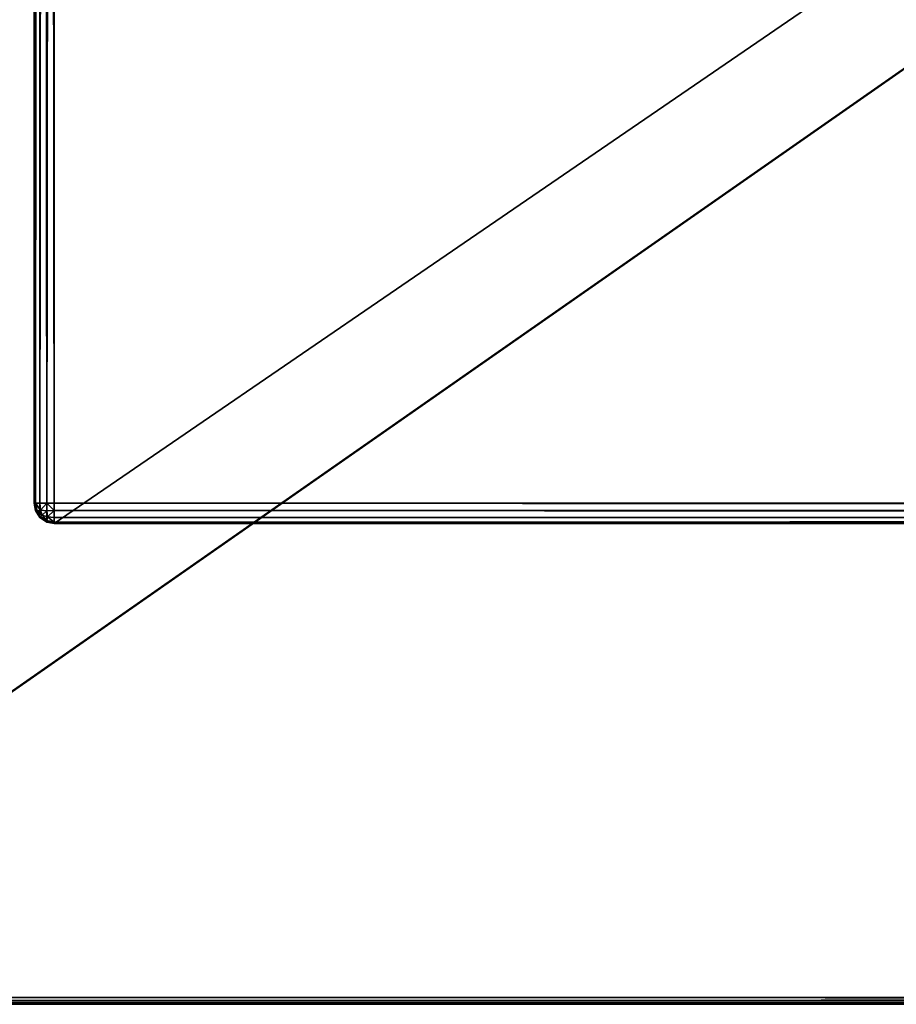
# Model space of a CAD drawing. Extents: x 0 to 31, y 0 to 21.3.
# Tile 8 of 48: x 1.5 to 3.9, y 0 to 2.7. Entities that reach past the tile are written whole.
import ezdxf

# ---------------------------------------------------------------- set-up
doc = ezdxf.new("R2010")
doc.units = 0
doc.header["$MEASUREMENT"] = 0
doc.layers.get('0').update_dxf_attribs({"color": 13, "linetype": 'CONTINUOUS'})
doc.layers.add('GALVANIZED_STEEL', color=252, linetype='CONTINUOUS')
doc.layers.add('GLASS_TOP', color=7, linetype='CONTINUOUS')

# ---------------------------------------------------------------- blocks, each defined once
blk = doc.blocks.new('NET8069UC_TRADECAD_DXF')
at = {"layer": 'GALVANIZED_STEEL', "color": 0}
for p, q in [((1.5497, 20.2745, 1.123), (1.5497, 1.3525, 1.123)), ((1.5497, 1.3525, 0.0547), (1.5497, 20.2745, 0.0547)), ((1.5497, 20.2745, 1.123), (1.5497, 1.3525, 1.123)), ((1.5497, 1.3525, 0.0547), (1.5497, 20.2745, 0.0547)), ((1.5535, 20.2745, 0.0346), (1.5535, 1.3525, 0.0346)), ((1.5535, 20.2745, 0.0346), (1.5535, 1.3525, 0.0346)), ((1.5657, 20.2745, 0.0161), (1.5657, 1.3525, 0.0161)), ((1.5657, 20.2745, 0.0161), (1.5657, 1.3525, 0.0161)), ((1.5843, 20.2745, 0.0039), (1.5843, 1.3525, 0.0039)), ((1.5843, 20.2745, 0.0039), (1.5843, 1.3525, 0.0039)), ((1.6044, 20.2745), (1.6044, 1.3525)), ((1.6044, 20.2745), (1.6044, 1.3525)), ((1.5497, 1.3525, 1.123), (1.5497, 1.3525, 0.0547)), ((1.5535, 1.3324, 1.123), (1.5497, 1.3525, 1.123)), ((1.5535, 1.3525, 0.0346), (1.5497, 1.3525, 0.0547)), ((1.5497, 1.3525, 0.0547), (1.5535, 1.3324, 0.0547)), ((1.5497, 1.3525, 1.123), (1.5497, 1.3525, 0.0547)), ((1.5535, 1.3324, 1.123), (1.5497, 1.3525, 1.123)), ((1.5497, 1.3525, 0.0547), (1.5535, 1.3324, 0.0547)), ((1.5535, 1.3525, 0.0346), (1.5497, 1.3525, 0.0547)), ((1.5579, 1.3321, 0.0343), (1.5535, 1.3525, 0.0346)), ((1.5657, 1.3525, 0.0161), (1.5535, 1.3525, 0.0346)), ((1.5579, 1.3321, 0.0343), (1.5535, 1.3525, 0.0346)), ((1.5657, 1.3525, 0.0161), (1.5535, 1.3525, 0.0346)), ((1.5657, 1.3139, 1.123), (1.5535, 1.3324, 1.123)), ((1.5535, 1.3324, 0.0547), (1.5579, 1.3321, 0.0343)), ((1.5535, 1.3324, 1.123), (1.5535, 1.3324, 0.0547)), ((1.5535, 1.3324, 0.0547), (1.5579, 1.3321, 0.0343)), ((1.5535, 1.3324, 0.0547), (1.5657, 1.3139, 0.0547)), ((1.5657, 1.3139, 1.123), (1.5535, 1.3324, 1.123)), ((1.5535, 1.3324, 0.0547), (1.5657, 1.3139, 0.0547)), ((1.5535, 1.3324, 1.123), (1.5535, 1.3324, 0.0547)), ((1.5672, 1.334, 0.0176), (1.5579, 1.3321, 0.0343)), ((1.5672, 1.334, 0.0176), (1.5579, 1.3321, 0.0343)), ((1.5579, 1.3321, 0.0343), (1.5672, 1.3154, 0.0362)), ((1.5579, 1.3321, 0.0343), (1.5672, 1.3154, 0.0362)), ((1.5672, 1.334, 0.0176), (1.5657, 1.3525, 0.0161)), ((1.5843, 1.3525, 0.0039), (1.5657, 1.3525, 0.0161)), ((1.5672, 1.334, 0.0176), (1.5657, 1.3525, 0.0161)), ((1.5843, 1.3525, 0.0039), (1.5657, 1.3525, 0.0161)), ((1.5716, 1.3198, 0.022), (1.5672, 1.334, 0.0176)), ((1.5839, 1.3321, 0.0083), (1.5672, 1.334, 0.0176)), ((1.5716, 1.3198, 0.022), (1.5672, 1.334, 0.0176)), ((1.5839, 1.3321, 0.0083), (1.5672, 1.334, 0.0176)), ((1.5843, 1.3525, 0.0039), (1.5839, 1.3321, 0.0083)), ((1.5843, 1.3525, 0.0039), (1.5839, 1.3321, 0.0083)), ((1.5839, 1.3321, 0.0083), (1.6044, 1.3324, 0.0039)), ((1.5839, 1.3321, 0.0083), (1.6044, 1.3324, 0.0039)), ((1.5858, 1.3154, 0.0176), (1.5839, 1.3321, 0.0083)), ((1.5858, 1.3154, 0.0176), (1.5839, 1.3321, 0.0083)), ((1.5843, 1.3525, 0.0039), (1.6044, 1.3525)), ((1.5843, 1.3525, 0.0039), (1.6044, 1.3525)), ((1.6044, 1.3525), (29.4182, 1.3525)), ((1.6044, 1.3525), (29.4182, 1.3525)), ((1.6044, 1.3525), (1.6044, 1.3324, 0.0039)), ((1.6044, 1.3525), (1.6044, 1.3324, 0.0039)), ((1.6044, 1.3324, 0.0039), (29.4182, 1.3324, 0.0039)), ((1.6044, 1.3139, 0.0161), (1.6044, 1.3324, 0.0039)), ((1.6044, 1.3139, 0.0161), (1.6044, 1.3324, 0.0039)), ((1.6044, 1.3324, 0.0039), (29.4182, 1.3324, 0.0039)), ((1.5657, 1.3139, 0.0547), (1.5672, 1.3154, 0.0362)), ((1.5657, 1.3139, 0.0547), (1.5672, 1.3154, 0.0362)), ((1.5843, 1.3017, 1.123), (1.5657, 1.3139, 1.123)), ((1.5657, 1.3139, 0.0547), (1.5843, 1.3017, 0.0547)), ((1.5657, 1.3139, 1.123), (1.5657, 1.3139, 0.0547)), ((1.5843, 1.3017, 1.123), (1.5657, 1.3139, 1.123)), ((1.5657, 1.3139, 0.0547), (1.5843, 1.3017, 0.0547)), ((1.5657, 1.3139, 1.123), (1.5657, 1.3139, 0.0547)), ((1.5672, 1.3154, 0.0362), (1.5716, 1.3198, 0.022)), ((1.5672, 1.3154, 0.0362), (1.5716, 1.3198, 0.022)), ((1.5672, 1.3154, 0.0362), (1.5839, 1.3061, 0.0343)), ((1.5672, 1.3154, 0.0362), (1.5839, 1.3061, 0.0343)), ((1.5858, 1.3154, 0.0176), (1.5716, 1.3198, 0.022)), ((1.5858, 1.3154, 0.0176), (1.5716, 1.3198, 0.022)), ((1.5839, 1.3061, 0.0343), (1.5858, 1.3154, 0.0176)), ((1.5839, 1.3061, 0.0343), (1.5858, 1.3154, 0.0176)), ((1.5839, 1.3061, 0.0343), (1.5843, 1.3017, 0.0547)), ((1.6044, 1.3017, 0.0346), (1.5839, 1.3061, 0.0343)), ((1.5839, 1.3061, 0.0343), (1.5843, 1.3017, 0.0547)), ((1.6044, 1.3017, 0.0346), (1.5839, 1.3061, 0.0343)), ((1.6044, 1.3139, 0.0161), (1.5858, 1.3154, 0.0176)), ((1.6044, 1.3139, 0.0161), (1.5858, 1.3154, 0.0176)), ((1.6044, 1.3017, 0.0346), (1.6044, 1.3139, 0.0161)), ((1.6044, 1.3139, 0.0161), (29.4182, 1.3139, 0.0161)), ((1.6044, 1.3017, 0.0346), (1.6044, 1.3139, 0.0161)), ((1.6044, 1.3139, 0.0161), (29.4182, 1.3139, 0.0161)), ((1.6044, 1.2979, 1.123), (1.5843, 1.3017, 1.123)), ((1.5843, 1.3017, 0.0547), (1.6044, 1.2979, 0.0547)), ((1.5843, 1.3017, 1.123), (1.5843, 1.3017, 0.0547)), ((1.6044, 1.2979, 1.123), (1.5843, 1.3017, 1.123)), ((1.5843, 1.3017, 0.0547), (1.6044, 1.2979, 0.0547)), ((1.5843, 1.3017, 1.123), (1.5843, 1.3017, 0.0547)), ((1.6044, 1.2979, 0.0547), (1.6044, 1.3017, 0.0346)), ((1.6044, 1.3017, 0.0346), (29.4182, 1.3017, 0.0346)), ((1.6044, 1.2979, 0.0547), (1.6044, 1.3017, 0.0346)), ((1.6044, 1.3017, 0.0346), (29.4182, 1.3017, 0.0346)), ((1.6044, 1.2979, 0.0547), (1.6044, 1.2979, 1.123)), ((1.6044, 1.2979, 1.123), (29.4182, 1.2979, 1.123)), ((29.4182, 1.2979, 0.0547), (1.6044, 1.2979, 0.0547)), ((1.6044, 1.2979, 1.123), (29.4182, 1.2979, 1.123)), ((1.6044, 1.2979, 0.0547), (1.6044, 1.2979, 1.123)), ((29.4182, 1.2979, 0.0547), (1.6044, 1.2979, 0.0547))]:
    blk.add_line(p, q, dxfattribs=at)
at = {"layer": 'GLASS_TOP', "color": 0}
for p, q in [((30.7543, 0, 1.2397), (0.2704, 0, 1.2397)), ((30.7543, 0, 1.2397), (0.2704, 0, 1.2397)), ((30.7517, 0.0013, 1.2614), (0.273, 0.0013, 1.2614)), ((30.7517, 0.0013, 1.2614), (0.273, 0.0013, 1.2614)), ((30.7516, 0.0013, 1.2183), (0.2732, 0.0013, 1.2183)), ((30.7516, 0.0013, 1.2183), (0.2732, 0.0013, 1.2183)), ((30.7439, 0.0049, 1.2826), (0.2808, 0.0049, 1.2826)), ((30.7439, 0.0049, 1.2826), (0.2808, 0.0049, 1.2826)), ((30.7433, 0.0049, 1.1979), (0.2814, 0.0049, 1.1979)), ((30.7433, 0.0049, 1.1979), (0.2814, 0.0049, 1.1979)), ((30.7317, 0.0106, 1.3025), (0.293, 0.0106, 1.3025)), ((30.7317, 0.0106, 1.3025), (0.293, 0.0106, 1.3025)), ((30.7299, 0.0106, 1.1791), (0.2948, 0.0106, 1.1791)), ((30.7299, 0.0106, 1.1791), (0.2948, 0.0106, 1.1791)), ((0.304, 0.0181, 1.3205), (30.7207, 0.0181, 1.3205)), ((0.304, 0.0181, 1.3205), (30.7207, 0.0181, 1.3205)), ((0.3066, 0.0181, 1.1625), (30.7181, 0.0181, 1.1625)), ((0.3066, 0.0181, 1.1625), (30.7181, 0.0181, 1.1625))]:
    blk.add_line(p, q, dxfattribs=at)
at = {"layer": 'GALVANIZED_STEEL', "color": 252}
mesh = blk.add_polyface(dxfattribs=at)
corners = [(1.5535, 20.2946, 1.123), (1.5497, 1.3525, 1.123), (1.5497, 20.2745, 1.123), (1.5535, 1.3324, 1.123), (1.5657, 20.3132, 1.123), (1.5657, 1.3139, 1.123), (1.5843, 20.3254, 1.123), (1.5843, 1.3017, 1.123), (1.6044, 20.3292, 1.123), (1.6044, 1.2979, 1.123), (29.4182, 20.3292, 1.123), (29.4182, 1.2979, 1.123), (29.4383, 20.3254, 1.123), (29.4383, 1.3017, 1.123), (29.4569, 20.3132, 1.123), (29.4569, 1.3139, 1.123), (29.469, 20.2946, 1.123), (29.469, 1.3324, 1.123), (29.4729, 20.2745, 1.123), (29.4729, 1.3525, 1.123)]
mesh.append_faces([[corners[k] for k in face] for face in [(0, 1, 2), (17, 18, 19)]], dxfattribs={"vtx0": -1, "color": 252})
mesh.append_faces([[corners[k] for k in face] for face in [(1, 0, 3), (3, 4, 5), (5, 6, 7), (7, 8, 9), (9, 10, 11), (11, 12, 13), (13, 14, 15), (15, 16, 17)]], dxfattribs={"vtx0": -1, "vtx1": -1, "color": 252})
mesh.append_faces([[corners[k] for k in face] for face in [(3, 0, 4), (5, 4, 6), (7, 6, 8), (9, 8, 10), (11, 10, 12), (13, 12, 14), (15, 14, 16), (17, 16, 18)]], dxfattribs={"vtx0": -1, "vtx2": -1, "color": 252})
mesh = blk.add_polyface(dxfattribs=at)
corners = [(1.5497, 20.2745, 0.0547), (1.5497, 1.3525, 1.123), (1.5497, 1.3525, 0.0547), (1.5497, 20.2745, 1.123)]
mesh.append_faces([[corners[k] for k in face] for face in [(0, 1, 2), (1, 0, 3)]], dxfattribs={"vtx0": -1, "color": 252})
mesh = blk.add_polyface(dxfattribs=at)
corners = [(1.5535, 20.2745, 0.0346), (1.5497, 1.3525, 0.0547), (1.5535, 1.3525, 0.0346), (1.5497, 20.2745, 0.0547)]
mesh.append_faces([[corners[k] for k in face] for face in [(0, 1, 2), (1, 0, 3)]], dxfattribs={"vtx0": -1, "color": 252})
mesh = blk.add_polyface(dxfattribs=at)
corners = [(1.5657, 20.2745, 0.0161), (1.5535, 1.3525, 0.0346), (1.5657, 1.3525, 0.0161), (1.5535, 20.2745, 0.0346)]
mesh.append_faces([[corners[k] for k in face] for face in [(0, 1, 2), (1, 0, 3)]], dxfattribs={"vtx0": -1, "color": 252})
mesh = blk.add_polyface(dxfattribs=at)
corners = [(1.5843, 1.3525, 0.0039), (1.5657, 20.2745, 0.0161), (1.5657, 1.3525, 0.0161), (1.5843, 20.2745, 0.0039)]
mesh.append_faces([[corners[k] for k in face] for face in [(0, 1, 2), (1, 0, 3)]], dxfattribs={"vtx0": -1, "color": 252})
mesh = blk.add_polyface(dxfattribs=at)
corners = [(1.6044, 1.3525), (1.5843, 20.2745, 0.0039), (1.5843, 1.3525, 0.0039), (1.6044, 20.2745)]
mesh.append_faces([[corners[k] for k in face] for face in [(0, 1, 2), (1, 0, 3)]], dxfattribs={"vtx0": -1, "color": 252})
mesh = blk.add_polyface(dxfattribs=at)
corners = [(29.4182, 1.3525), (1.6044, 20.2745), (1.6044, 1.3525), (29.4182, 20.2745)]
mesh.append_faces([[corners[k] for k in face] for face in [(0, 1, 2), (1, 0, 3)]], dxfattribs={"vtx0": -1, "color": 252})
mesh = blk.add_polyface(dxfattribs=at)
corners = [(1.5535, 1.3525, 0.0346), (1.5535, 1.3324, 0.0547), (1.5579, 1.3321, 0.0343), (1.5497, 1.3525, 0.0547)]
mesh.append_faces([[corners[k] for k in face] for face in [(0, 1, 2), (1, 0, 3)]], dxfattribs={"vtx0": -1, "color": 252})
mesh = blk.add_polyface(dxfattribs=at)
corners = [(1.5497, 1.3525, 0.0547), (1.5535, 1.3324, 1.123), (1.5535, 1.3324, 0.0547), (1.5497, 1.3525, 1.123)]
mesh.append_faces([[corners[k] for k in face] for face in [(0, 1, 2), (1, 0, 3)]], dxfattribs={"vtx0": -1, "color": 252})
mesh = blk.add_polyface(dxfattribs=at)
corners = [(1.5672, 1.334, 0.0176), (1.5535, 1.3525, 0.0346), (1.5579, 1.3321, 0.0343), (1.5657, 1.3525, 0.0161)]
mesh.append_faces([[corners[k] for k in face] for face in [(0, 1, 2), (1, 0, 3)]], dxfattribs={"vtx0": -1, "color": 252})
mesh = blk.add_polyface(dxfattribs=at)
corners = [(1.5672, 1.3154, 0.0362), (1.5535, 1.3324, 0.0547), (1.5657, 1.3139, 0.0547), (1.5579, 1.3321, 0.0343)]
mesh.append_faces([[corners[k] for k in face] for face in [(0, 1, 2), (1, 0, 3)]], dxfattribs={"vtx0": -1, "color": 252})
mesh = blk.add_polyface(dxfattribs=at)
corners = [(1.5535, 1.3324, 0.0547), (1.5657, 1.3139, 1.123), (1.5657, 1.3139, 0.0547), (1.5535, 1.3324, 1.123)]
mesh.append_faces([[corners[k] for k in face] for face in [(0, 1, 2), (1, 0, 3)]], dxfattribs={"vtx0": -1, "color": 252})
mesh = blk.add_polyface(dxfattribs=at)
corners = [(1.5716, 1.3198, 0.022), (1.5579, 1.3321, 0.0343), (1.5672, 1.3154, 0.0362), (1.5672, 1.334, 0.0176)]
mesh.append_faces([[corners[k] for k in face] for face in [(0, 1, 2), (1, 0, 3)]], dxfattribs={"vtx0": -1, "color": 252})
mesh = blk.add_polyface(dxfattribs=at)
corners = [(1.5672, 1.334, 0.0176), (1.5843, 1.3525, 0.0039), (1.5657, 1.3525, 0.0161), (1.5839, 1.3321, 0.0083)]
mesh.append_faces([[corners[k] for k in face] for face in [(0, 1, 2), (1, 0, 3)]], dxfattribs={"vtx0": -1, "color": 252})
mesh = blk.add_polyface(dxfattribs=at)
corners = [(1.5716, 1.3198, 0.022), (1.5839, 1.3321, 0.0083), (1.5672, 1.334, 0.0176), (1.5858, 1.3154, 0.0176)]
mesh.append_faces([[corners[k] for k in face] for face in [(0, 1, 2), (1, 0, 3)]], dxfattribs={"vtx0": -1, "color": 252})
mesh = blk.add_polyface(dxfattribs=at)
corners = [(1.6044, 1.3324, 0.0039), (1.5843, 1.3525, 0.0039), (1.5839, 1.3321, 0.0083), (1.6044, 1.3525)]
mesh.append_faces([[corners[k] for k in face] for face in [(0, 1, 2), (1, 0, 3)]], dxfattribs={"vtx0": -1, "color": 252})
mesh = blk.add_polyface(dxfattribs=at)
corners = [(1.5858, 1.3154, 0.0176), (1.6044, 1.3324, 0.0039), (1.5839, 1.3321, 0.0083), (1.6044, 1.3139, 0.0161)]
mesh.append_faces([[corners[k] for k in face] for face in [(0, 1, 2), (1, 0, 3)]], dxfattribs={"vtx0": -1, "color": 252})
mesh = blk.add_polyface(dxfattribs=at)
corners = [(29.4182, 1.3324, 0.0039), (1.6044, 1.3525), (1.6044, 1.3324, 0.0039), (29.4182, 1.3525)]
mesh.append_faces([[corners[k] for k in face] for face in [(0, 1, 2), (1, 0, 3)]], dxfattribs={"vtx0": -1, "color": 252})
mesh = blk.add_polyface(dxfattribs=at)
corners = [(29.4182, 1.3139, 0.0161), (1.6044, 1.3324, 0.0039), (1.6044, 1.3139, 0.0161), (29.4182, 1.3324, 0.0039)]
mesh.append_faces([[corners[k] for k in face] for face in [(0, 1, 2), (1, 0, 3)]], dxfattribs={"vtx0": -1, "color": 252})
mesh = blk.add_polyface(dxfattribs=at)
corners = [(1.5672, 1.3154, 0.0362), (1.5843, 1.3017, 0.0547), (1.5839, 1.3061, 0.0343), (1.5657, 1.3139, 0.0547)]
mesh.append_faces([[corners[k] for k in face] for face in [(0, 1, 2), (1, 0, 3)]], dxfattribs={"vtx0": -1, "color": 252})
mesh = blk.add_polyface(dxfattribs=at)
corners = [(1.5657, 1.3139, 1.123), (1.5843, 1.3017, 0.0547), (1.5657, 1.3139, 0.0547), (1.5843, 1.3017, 1.123)]
mesh.append_faces([[corners[k] for k in face] for face in [(0, 1, 2), (1, 0, 3)]], dxfattribs={"vtx0": -1, "color": 252})
mesh = blk.add_polyface(dxfattribs=at)
corners = [(1.5716, 1.3198, 0.022), (1.5839, 1.3061, 0.0343), (1.5858, 1.3154, 0.0176), (1.5672, 1.3154, 0.0362)]
mesh.append_faces([[corners[k] for k in face] for face in [(0, 1, 2), (1, 0, 3)]], dxfattribs={"vtx0": -1, "color": 252})
mesh = blk.add_polyface(dxfattribs=at)
corners = [(1.5858, 1.3154, 0.0176), (1.6044, 1.3017, 0.0346), (1.6044, 1.3139, 0.0161), (1.5839, 1.3061, 0.0343)]
mesh.append_faces([[corners[k] for k in face] for face in [(0, 1, 2), (1, 0, 3)]], dxfattribs={"vtx0": -1, "color": 252})
mesh = blk.add_polyface(dxfattribs=at)
corners = [(1.5843, 1.3017, 0.0547), (1.6044, 1.3017, 0.0346), (1.5839, 1.3061, 0.0343), (1.6044, 1.2979, 0.0547)]
mesh.append_faces([[corners[k] for k in face] for face in [(0, 1, 2), (1, 0, 3)]], dxfattribs={"vtx0": -1, "color": 252})
mesh = blk.add_polyface(dxfattribs=at)
corners = [(1.6044, 1.3017, 0.0346), (29.4182, 1.3139, 0.0161), (1.6044, 1.3139, 0.0161), (29.4182, 1.3017, 0.0346)]
mesh.append_faces([[corners[k] for k in face] for face in [(0, 1, 2), (1, 0, 3)]], dxfattribs={"vtx0": -1, "color": 252})
mesh = blk.add_polyface(dxfattribs=at)
corners = [(1.5843, 1.3017, 1.123), (1.6044, 1.2979, 0.0547), (1.5843, 1.3017, 0.0547), (1.6044, 1.2979, 1.123)]
mesh.append_faces([[corners[k] for k in face] for face in [(0, 1, 2), (1, 0, 3)]], dxfattribs={"vtx0": -1, "color": 252})
mesh = blk.add_polyface(dxfattribs=at)
corners = [(1.6044, 1.2979, 0.0547), (29.4182, 1.3017, 0.0346), (1.6044, 1.3017, 0.0346), (29.4182, 1.2979, 0.0547)]
mesh.append_faces([[corners[k] for k in face] for face in [(0, 1, 2), (1, 0, 3)]], dxfattribs={"vtx0": -1, "color": 252})
mesh = blk.add_polyface(dxfattribs=at)
corners = [(1.6044, 1.2979, 1.123), (29.4182, 1.2979, 0.0547), (1.6044, 1.2979, 0.0547), (29.4182, 1.2979, 1.123)]
mesh.append_faces([[corners[k] for k in face] for face in [(0, 1, 2), (1, 0, 3)]], dxfattribs={"vtx0": -1, "color": 252})
at = {"layer": 'GLASS_TOP', "color": 7}
mesh = blk.add_polyface(dxfattribs=at)
corners = [(0.0218, 0.2571, 1.1625), (0.017, 20.9407, 1.1625), (0.017, 0.3103, 1.1625), (0.0218, 20.995, 1.1625), (0.0373, 0.2027, 1.1625), (0.0373, 21.0506, 1.1625), (0.0642, 0.1504, 1.1625), (0.064, 21.104, 1.1625), (0.1015, 21.1517, 1.1625), (0.1018, 0.1037, 1.1625), (0.1477, 21.1905, 1.1625), (0.1481, 0.0657, 1.1625), (0.1994, 21.2182, 1.1625), (0.2, 0.0386, 1.1625), (0.2531, 21.2341, 1.1625), (0.2539, 0.0229, 1.1625), (0.3056, 21.2391, 1.1625), (0.3066, 0.0181, 1.1625), (30.7191, 21.2391, 1.1625), (30.7181, 0.0181, 1.1625), (30.7708, 0.0229, 1.1625), (30.7716, 21.2341, 1.1625), (30.8247, 0.0386, 1.1625), (30.8253, 21.2182, 1.1625), (30.8766, 0.0657, 1.1625), (30.877, 21.1905, 1.1625), (30.9229, 0.1037, 1.1625), (30.9232, 21.1517, 1.1625), (30.9605, 0.1504, 1.1625), (30.9607, 21.104, 1.1625), (30.9874, 0.2027, 1.1625), (30.9874, 21.0506, 1.1625), (31.0029, 0.2571, 1.1625), (31.0029, 20.995, 1.1625), (31.0077, 0.3103, 1.1625), (31.0077, 20.9407, 1.1625)]
mesh.append_faces([[corners[k] for k in face] for face in [(0, 1, 2), (33, 34, 35)]], dxfattribs={"vtx0": -1, "color": 7})
mesh.append_faces([[corners[k] for k in face] for face in [(1, 0, 3), (3, 4, 5), (5, 6, 7), (7, 6, 8), (8, 9, 10), (10, 11, 12), (12, 13, 14), (14, 15, 16), (16, 17, 18), (18, 20, 21), (21, 22, 23), (23, 24, 25), (25, 26, 27), (27, 28, 29), (29, 30, 31), (31, 32, 33)]], dxfattribs={"vtx0": -1, "vtx1": -1, "color": 7})
mesh.append_faces([[corners[k] for k in face] for face in [(3, 0, 4), (5, 4, 6), (8, 6, 9), (10, 9, 11), (12, 11, 13), (14, 13, 15), (16, 15, 17), (18, 17, 19), (18, 19, 20), (21, 20, 22), (23, 22, 24), (25, 24, 26), (27, 26, 28), (29, 28, 30), (31, 30, 32), (33, 32, 34)]], dxfattribs={"vtx0": -1, "vtx2": -1, "color": 7})
mesh = blk.add_polyface(dxfattribs=at)
corners = [(0.0218, 20.9981, 1.3205), (0.017, 0.3074, 1.3205), (0.017, 20.9445, 1.3205), (0.0218, 0.2547, 1.3205), (0.0371, 21.0529, 1.3205), (0.0372, 0.2009, 1.3205), (0.0637, 21.1057, 1.3205), (0.0638, 0.1491, 1.3205), (0.1008, 21.1528, 1.3205), (0.1011, 0.1028, 1.3205), (0.1466, 21.1911, 1.3205), (0.147, 0.0652, 1.3205), (0.1979, 21.2184, 1.3205), (0.1984, 0.0384, 1.3205), (0.2512, 21.2342, 1.3205), (0.2518, 0.0229, 1.3205), (0.3033, 21.2391, 1.3205), (0.304, 0.0181, 1.3205), (30.7214, 21.2391, 1.3205), (30.7207, 0.0181, 1.3205), (30.7729, 0.0229, 1.3205), (30.7735, 21.2342, 1.3205), (30.8263, 0.0384, 1.3205), (30.8268, 21.2184, 1.3205), (30.8777, 0.0652, 1.3205), (30.8781, 21.1911, 1.3205), (30.9236, 0.1028, 1.3205), (30.9239, 21.1528, 1.3205), (30.9609, 0.1491, 1.3205), (30.961, 21.1057, 1.3205), (30.9875, 0.2009, 1.3205), (30.9876, 21.0529, 1.3205), (31.0029, 0.2547, 1.3205), (31.0029, 20.9981, 1.3205), (31.0077, 20.9445, 1.3205), (31.0077, 0.3074, 1.3205)]
mesh.append_faces([[corners[k] for k in face] for face in [(0, 1, 2), (32, 34, 35)]], dxfattribs={"vtx0": -1, "color": 7})
mesh.append_faces([[corners[k] for k in face] for face in [(1, 0, 3), (3, 4, 5), (5, 6, 7), (7, 8, 9), (9, 10, 11), (11, 12, 13), (13, 14, 15), (15, 16, 17), (17, 18, 19), (19, 18, 20), (20, 21, 22), (22, 23, 24), (24, 25, 26), (26, 27, 28), (28, 29, 30), (30, 31, 32)]], dxfattribs={"vtx0": -1, "vtx1": -1, "color": 7})
mesh.append_faces([[corners[k] for k in face] for face in [(3, 0, 4), (5, 4, 6), (7, 6, 8), (9, 8, 10), (11, 10, 12), (13, 12, 14), (15, 14, 16), (17, 16, 18), (20, 18, 21), (22, 21, 23), (24, 23, 25), (26, 25, 27), (28, 27, 29), (30, 29, 31), (32, 31, 33), (32, 33, 34)]], dxfattribs={"vtx0": -1, "vtx2": -1, "color": 7})
mesh = blk.add_polyface(dxfattribs=at)
corners = [(0.273, 0.0013, 1.2614), (30.7543, 0, 1.2397), (0.2704, 0, 1.2397), (30.7517, 0.0013, 1.2614)]
mesh.append_faces([[corners[k] for k in face] for face in [(0, 1, 2), (1, 0, 3)]], dxfattribs={"vtx0": -1, "color": 7})
mesh = blk.add_polyface(dxfattribs=at)
corners = [(0.2704, 0, 1.2397), (30.7516, 0.0013, 1.2183), (0.2732, 0.0013, 1.2183), (30.7543, 0, 1.2397)]
mesh.append_faces([[corners[k] for k in face] for face in [(0, 1, 2), (1, 0, 3)]], dxfattribs={"vtx0": -1, "color": 7})
mesh = blk.add_polyface(dxfattribs=at)
corners = [(0.2808, 0.0049, 1.2826), (30.7517, 0.0013, 1.2614), (0.273, 0.0013, 1.2614), (30.7439, 0.0049, 1.2826)]
mesh.append_faces([[corners[k] for k in face] for face in [(0, 1, 2), (1, 0, 3)]], dxfattribs={"vtx0": -1, "color": 7})
mesh = blk.add_polyface(dxfattribs=at)
corners = [(0.2732, 0.0013, 1.2183), (30.7433, 0.0049, 1.1979), (0.2814, 0.0049, 1.1979), (30.7516, 0.0013, 1.2183)]
mesh.append_faces([[corners[k] for k in face] for face in [(0, 1, 2), (1, 0, 3)]], dxfattribs={"vtx0": -1, "color": 7})
mesh = blk.add_polyface(dxfattribs=at)
corners = [(0.293, 0.0106, 1.3025), (30.7439, 0.0049, 1.2826), (0.2808, 0.0049, 1.2826), (30.7317, 0.0106, 1.3025)]
mesh.append_faces([[corners[k] for k in face] for face in [(0, 1, 2), (1, 0, 3)]], dxfattribs={"vtx0": -1, "color": 7})
mesh = blk.add_polyface(dxfattribs=at)
corners = [(0.2814, 0.0049, 1.1979), (30.7299, 0.0106, 1.1791), (0.2948, 0.0106, 1.1791), (30.7433, 0.0049, 1.1979)]
mesh.append_faces([[corners[k] for k in face] for face in [(0, 1, 2), (1, 0, 3)]], dxfattribs={"vtx0": -1, "color": 7})
mesh = blk.add_polyface(dxfattribs=at)
corners = [(0.304, 0.0181, 1.3205), (30.7317, 0.0106, 1.3025), (0.293, 0.0106, 1.3025), (30.7207, 0.0181, 1.3205)]
mesh.append_faces([[corners[k] for k in face] for face in [(0, 1, 2), (1, 0, 3)]], dxfattribs={"vtx0": -1, "color": 7})
mesh = blk.add_polyface(dxfattribs=at)
corners = [(0.2948, 0.0106, 1.1791), (30.7181, 0.0181, 1.1625), (0.3066, 0.0181, 1.1625), (30.7299, 0.0106, 1.1791)]
mesh.append_faces([[corners[k] for k in face] for face in [(0, 1, 2), (1, 0, 3)]], dxfattribs={"vtx0": -1, "color": 7})

msp = doc.modelspace()

# ---------------------------------------------------------------- block references
at = {"color": 0}
msp.add_blockref('NET8069UC_TRADECAD_DXF', (0, 0), dxfattribs=at)

doc.saveas('drawing.dxf')
